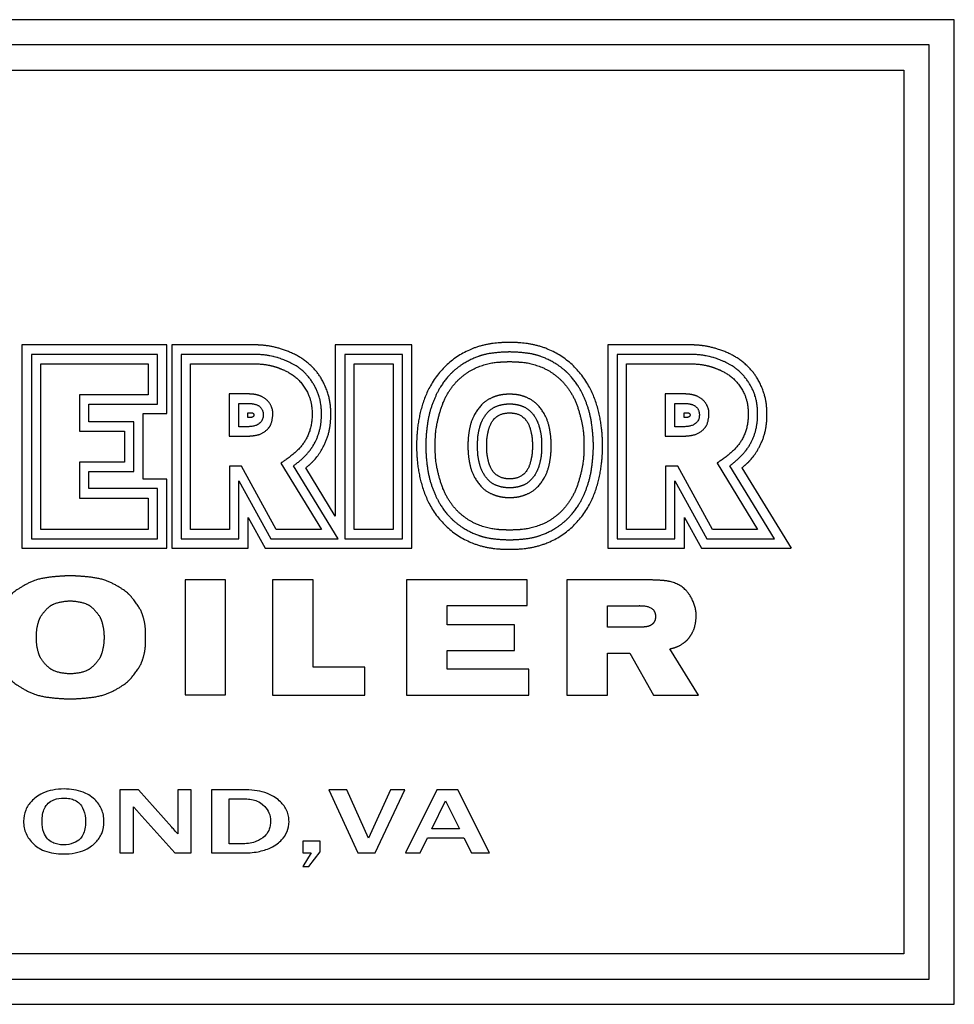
# Model space of a CAD drawing. Header units: inches. Extents: x 36 to 1719, y -84 to 1122.
# Tile 237 of 256: x 789 to 808, y 448 to 467. Entities that reach past the tile are written whole.
import ezdxf

# ---------------------------------------------------------------- set-up
doc = ezdxf.new("R2010")
doc.units = ezdxf.units.IN
doc.header["$LTSCALE"] = 48
doc.header["$MEASUREMENT"] = 0
doc.layers.add('Visible (ANSI)', color=7, linetype='Continuous', lineweight=30)

msp = doc.modelspace()

# ---------------------------------------------------------------- linework, layer by layer
at = {"layer": 'Visible (ANSI)'}
for p, q in [((807.97918, 467.45751), (771.97918, 467.45751)), ((807.97918, 447.93824), (807.97918, 467.45751)), ((807.47918, 466.95751), (772.47918, 466.95751)), ((807.47918, 448.43824), (807.47918, 466.95751)), ((772.97918, 466.45751), (806.97918, 466.45751)), ((806.97918, 466.45751), (806.97918, 448.93824)), ((792.35847, 461.01007), (789.48475, 461.01007)), ((789.48475, 461.01007), (789.48475, 456.97937)), ((792.35847, 459.64864), (792.35847, 461.01007)), ((794.13572, 461.01007), (792.45661, 461.01007)), ((792.45661, 461.01007), (792.45661, 456.97937)), ((795.70168, 461.01007), (795.70168, 457.6181)), ((797.22085, 461.01007), (795.70168, 461.01007)), ((797.22085, 456.97937), (797.22085, 461.01007)), ((802.78572, 461.01007), (801.10661, 461.01007)), ((801.10661, 461.01007), (801.10661, 456.97937)), ((789.67339, 460.82326), (789.67339, 457.16732)), ((792.17359, 460.82326), (789.67339, 460.82326)), ((792.17359, 459.83754), (792.17359, 460.82326)), ((792.64368, 460.82291), (792.64368, 457.1663)), ((794.10274, 460.82286), (792.64368, 460.82291)), ((797.03452, 460.82291), (795.88985, 460.82291)), ((795.88985, 460.82291), (795.88985, 457.1663)), ((797.03452, 457.1663), (797.03452, 460.82291)), ((801.29368, 460.82291), (801.29368, 457.1663)), ((802.75274, 460.82286), (801.29368, 460.82291)), ((789.85939, 457.35332), (789.85939, 460.63726)), ((789.85939, 460.63726), (791.98759, 460.63726)), ((791.98759, 460.63726), (791.98759, 460.02354)), ((792.82968, 457.3523), (792.82968, 460.63691)), ((792.82968, 460.63691), (794.09853, 460.63691)), ((796.07585, 457.3523), (796.07585, 460.63691)), ((796.07585, 460.63691), (796.84852, 460.63691)), ((796.84852, 460.63691), (796.84852, 457.3523)), ((801.47968, 457.3523), (801.47968, 460.63691)), ((801.47968, 460.63691), (802.74853, 460.63691)), ((790.62506, 460.02354), (790.62506, 459.29877)), ((791.98759, 460.02354), (790.62506, 460.02354)), ((793.87729, 460.03913), (793.59622, 460.03913)), ((793.59622, 460.03913), (793.59622, 459.199)), ((802.52729, 460.03913), (802.24622, 460.03913)), ((802.24622, 460.03913), (802.24622, 459.199)), ((790.81106, 459.83754), (792.17359, 459.83754)), ((790.81106, 459.48477), (790.81106, 459.83754)), ((793.78626, 459.85002), (793.96832, 459.85002)), ((793.78626, 459.38849), (793.78626, 459.85002)), ((802.43626, 459.85002), (802.61832, 459.85002)), ((802.43626, 459.38849), (802.43626, 459.85002)), ((791.70451, 459.48477), (790.81106, 459.48477)), ((791.70451, 458.50063), (791.70451, 459.48477)), ((791.89107, 459.64864), (792.35847, 459.64864)), ((791.89107, 458.34983), (791.89107, 459.64864)), ((793.96832, 459.57437), (793.96832, 459.66537)), ((793.96832, 459.66537), (794.02432, 459.66537)), ((794.02644, 459.57437), (793.96832, 459.57437)), ((802.61832, 459.57437), (802.61832, 459.66537)), ((802.61832, 459.66537), (802.67432, 459.66537)), ((802.67644, 459.57437), (802.61832, 459.57437)), ((790.62506, 459.29877), (791.51851, 459.29877)), ((791.51851, 459.29877), (791.51851, 458.68663)), ((793.94273, 459.38849), (793.78626, 459.38849)), ((802.59273, 459.38849), (802.43626, 459.38849)), ((793.59622, 459.199), (793.87729, 459.199)), ((802.24622, 459.199), (802.52729, 459.199)), ((791.51851, 458.68663), (790.62506, 458.68663)), ((790.62506, 458.68663), (790.62506, 457.97505)), ((793.84353, 458.60654), (793.60326, 458.60654)), ((793.60326, 458.60654), (793.60326, 457.3523)), ((794.53191, 457.3523), (793.84353, 458.60654)), ((794.62305, 458.66726), (795.42836, 457.3523)), ((795.76038, 457.1663), (794.87366, 458.61418)), ((795.70168, 457.6181), (795.11652, 458.57188)), ((802.49353, 458.60654), (802.25326, 458.60654)), ((802.25326, 458.60654), (802.25326, 457.3523)), ((803.18191, 457.3523), (802.49353, 458.60654)), ((803.27305, 458.66726), (804.07836, 457.3523)), ((804.41038, 457.1663), (803.52366, 458.61418)), ((803.76652, 458.57188), (804.74356, 456.97937)), ((790.81106, 458.50063), (791.70451, 458.50063)), ((790.81106, 458.16105), (790.81106, 458.50063)), ((792.35847, 458.34983), (791.89107, 458.34983)), ((792.35847, 456.97937), (792.35847, 458.34983)), ((793.78926, 458.31885), (794.42182, 457.1663)), ((793.78926, 457.1663), (793.78926, 458.31885)), ((802.43926, 458.31885), (803.07182, 457.1663)), ((802.43926, 457.1663), (802.43926, 458.31885)), ((792.17359, 458.16105), (790.81106, 458.16105)), ((792.17359, 457.16732), (792.17359, 458.16105)), ((790.62506, 457.97505), (791.98759, 457.97505)), ((791.98759, 457.97505), (791.98759, 457.35332)), ((793.97451, 457.59145), (794.31393, 456.97937)), ((793.97451, 456.97937), (793.97451, 457.59145)), ((802.62451, 456.97937), (802.62451, 457.59145)), ((802.62451, 457.59145), (802.96393, 456.97937)), ((791.98759, 457.35332), (789.85939, 457.35332)), ((793.60326, 457.3523), (792.82968, 457.3523)), ((795.42836, 457.3523), (794.53191, 457.3523)), ((796.84852, 457.3523), (796.07585, 457.3523)), ((802.25326, 457.3523), (801.47968, 457.3523)), ((804.07836, 457.3523), (803.18191, 457.3523)), ((789.67339, 457.16732), (792.17359, 457.16732)), ((792.64368, 457.1663), (793.78926, 457.1663)), ((794.42182, 457.1663), (795.76038, 457.1663)), ((795.88985, 457.1663), (797.03452, 457.1663)), ((801.29368, 457.1663), (802.43926, 457.1663)), ((803.07182, 457.1663), (804.41038, 457.1663)), ((789.48475, 456.97937), (792.35847, 456.97937)), ((792.45661, 456.97937), (793.97451, 456.97937)), ((794.31393, 456.97937), (797.22085, 456.97937)), ((801.10661, 456.97937), (802.62451, 456.97937)), ((802.96393, 456.97937), (804.74356, 456.97937)), ((792.72077, 456.35032), (792.72077, 454.07051)), ((793.52691, 456.35032), (792.72077, 456.35032)), ((793.52691, 454.07051), (793.52691, 456.35032)), ((795.26354, 456.35007), (794.45385, 456.35007)), ((794.45385, 456.35007), (794.45385, 454.06944)), ((795.26354, 454.62201), (795.26354, 456.35007)), ((797.11714, 456.35007), (797.11714, 454.06944)), ((799.50814, 456.35007), (797.11714, 456.35007)), ((799.50814, 455.84161), (799.50814, 456.35007)), ((800.29435, 456.35007), (800.29435, 454.06944)), ((801.99448, 456.35007), (800.29435, 456.35007)), ((797.92083, 455.46274), (797.92083, 455.84161)), ((797.92083, 455.84161), (799.50814, 455.84161)), ((801.10235, 455.83801), (801.72963, 455.83801)), ((801.10235, 455.41407), (801.10235, 455.83801)), ((799.25556, 455.46274), (797.92083, 455.46274)), ((799.25556, 454.95014), (799.25556, 455.46274)), ((801.74176, 455.41407), (801.10235, 455.41407)), ((797.92083, 454.58365), (797.92083, 454.95014)), ((797.92083, 454.95014), (799.25556, 454.95014)), ((801.10235, 454.90084), (801.54385, 454.90084)), ((801.10235, 454.06944), (801.10235, 454.90084)), ((801.54385, 454.90084), (802.01103, 454.06651)), ((802.90439, 454.06944), (802.33355, 454.98414)), ((796.2895, 454.62201), (795.26354, 454.62201)), ((796.2895, 454.06944), (796.2895, 454.62201)), ((799.53786, 454.58365), (797.92083, 454.58365)), ((799.53786, 454.06944), (799.53786, 454.58365)), ((792.72077, 454.07051), (793.52691, 454.07051)), ((794.45385, 454.06944), (796.2895, 454.06944)), ((797.11714, 454.06944), (799.53786, 454.06944)), ((800.29435, 454.06944), (801.10235, 454.06944)), ((802.01103, 454.06651), (802.90439, 454.06944)), ((791.80175, 452.18824), (791.428, 452.18824)), ((791.428, 452.18824), (791.428, 450.93824)), ((792.4579, 451.45216), (791.80175, 452.18824)), ((792.84411, 452.18824), (792.57729, 452.18824)), ((792.57729, 452.18824), (792.57729, 451.31719)), ((792.84411, 450.93824), (792.84411, 452.18824)), ((793.9363, 452.18824), (793.2459, 452.18824)), ((793.2459, 452.18824), (793.2459, 450.93824)), ((795.57252, 452.18824), (796.1508, 450.93824)), ((795.92966, 452.18824), (795.57252, 452.18824)), ((796.35948, 451.22998), (795.92966, 452.18824)), ((796.79864, 452.18824), (796.35948, 451.22998)), ((796.49444, 450.93824), (797.07999, 452.18824)), ((797.07999, 452.18824), (796.79864, 452.18824)), ((797.71849, 452.18824), (797.0966, 450.93824)), ((798.13481, 452.18824), (797.71849, 452.18824)), ((798.76292, 450.93824), (798.13481, 452.18824)), ((793.5937, 451.12201), (793.5937, 452.01071)), ((793.5937, 452.01071), (793.9145, 452.01071)), ((797.61571, 451.41582), (797.88875, 451.97334)), ((797.88875, 451.97334), (798.1618, 451.41582)), ((791.70001, 450.93824), (791.70001, 451.85394)), ((791.80487, 451.73662), (792.51604, 450.93824)), ((798.1618, 451.41582), (797.61571, 451.41582)), ((793.87505, 451.12201), (793.5937, 451.12201)), ((795.40017, 451.17184), (795.05757, 451.17184)), ((795.05757, 451.17184), (795.05757, 450.93824)), ((795.40017, 450.96212), (795.40017, 451.17184)), ((797.38522, 450.93824), (797.53161, 451.23621)), ((797.53161, 451.23621), (798.25316, 451.23621)), ((798.25316, 451.23621), (798.40267, 450.93824)), ((791.428, 450.93824), (791.70001, 450.93824)), ((792.51604, 450.93824), (792.84411, 450.93824)), ((793.2459, 450.93824), (793.86051, 450.93824)), ((795.05757, 450.93824), (795.2216, 450.93824)), ((795.2216, 450.93824), (795.05757, 450.67142)), ((795.17904, 450.67142), (795.40017, 450.96212)), ((796.1508, 450.93824), (796.49444, 450.93824)), ((797.0966, 450.93824), (797.38522, 450.93824)), ((798.40267, 450.93824), (798.76292, 450.93824)), ((795.05757, 450.67142), (795.17904, 450.67142)), ((806.97918, 448.93824), (772.97918, 448.93824)), ((772.47918, 448.43824), (807.47918, 448.43824)), ((771.97918, 447.93824), (807.97918, 447.93824))]:
    msp.add_line(p, q, dxfattribs=at)
msp.add_arc((801.73546, 455.72328), 0.11488, 86.851313, 92.907697, dxfattribs=at)
for points, degree, knots in [([(799.15813, 461.05816), (798.90764, 461.06024), (798.33348, 461.0359), (797.51702, 460.41005), (797.31953, 459.51625), (797.31384, 459.11378), (797.31359, 459.00878)], 4, [0, 0, 0, 0, 0, 0.44766544, 0.6339037, 1, 1, 1, 1, 1]), ([(801.00266, 459.00878), (801.00242, 459.11378), (800.99672, 459.51625), (800.79924, 460.41005), (799.98278, 461.0359), (799.40862, 461.06024), (799.15813, 461.05816)], 4, [0, 0, 0, 0, 0, 0.3660963, 0.55233456, 1, 1, 1, 1, 1]), ([(795.11652, 458.57188), (795.2473, 458.68628), (795.33907, 458.75455), (795.60192, 459.15646), (795.61963, 459.64752), (795.60443, 459.94814), (795.47294, 460.28417), (795.30844, 460.53281), (795.05023, 460.75159), (794.72762, 460.91158), (794.43754, 460.99644), (794.22309, 461.00723), (794.13572, 461.01007)], 4, [0, 0, 0, 0, 0, 0.20133103, 0.29116474, 0.38474936, 0.47533752, 0.56385134, 0.65137094, 0.73677615, 0.81971305, 1, 1, 1, 1, 1]), ([(799.15813, 460.87034), (799.00477, 460.86797), (798.72873, 460.84931), (798.54953, 460.79772), (798.24181, 460.64829), (798.06416, 460.51126), (797.96777, 460.41898), (797.77383, 460.18279), (797.67482, 459.96022), (797.56361, 459.68932), (797.51381, 459.41124), (797.49505, 459.12478), (797.49567, 459.00878)], 4, [0, 0, 0, 0, 0, 0.21443075, 0.29502466, 0.3714022, 0.45147216, 0.53247453, 0.6137125, 0.69895258, 0.78486352, 1, 1, 1, 1, 1]), ([(800.82058, 459.00878), (800.82121, 459.12478), (800.80244, 459.41124), (800.75264, 459.68932), (800.64143, 459.96022), (800.54242, 460.18279), (800.34848, 460.41898), (800.25209, 460.51126), (800.07445, 460.64829), (799.76673, 460.79772), (799.58752, 460.84931), (799.31149, 460.86797), (799.15813, 460.87034)], 4, [0, 0, 0, 0, 0, 0.21513648, 0.30104742, 0.3862875, 0.46752547, 0.54852784, 0.6285978, 0.70497534, 0.78556925, 1, 1, 1, 1, 1]), ([(803.76652, 458.57188), (803.8973, 458.68628), (803.98907, 458.75455), (804.25192, 459.15646), (804.26963, 459.64752), (804.25443, 459.94814), (804.12294, 460.28417), (803.95844, 460.53281), (803.70023, 460.75159), (803.37762, 460.91158), (803.08754, 460.99644), (802.87309, 461.00723), (802.78572, 461.01007)], 4, [0, 0, 0, 0, 0, 0.20133103, 0.29116474, 0.38474936, 0.47533752, 0.56385134, 0.65137094, 0.73677615, 0.81971305, 1, 1, 1, 1, 1]), ([(794.87366, 458.61418), (794.89105, 458.62698), (794.92708, 458.65406), (794.97328, 458.69111), (795.01924, 458.73017), (795.05543, 458.7629), (795.09918, 458.80542), (795.13271, 458.84066), (795.16829, 458.88148), (795.1907, 458.9093), (795.21197, 458.93751), (795.22556, 458.95648), (795.24179, 458.98036), (795.25416, 458.99955), (795.26888, 459.02363), (795.2801, 459.04299), (795.29612, 459.07217), (795.3111, 459.10155), (795.33178, 459.1461), (795.34833, 459.18629), (795.36688, 459.23751), (795.38004, 459.27939), (795.39436, 459.33316), (795.40401, 459.37719), (795.41378, 459.43323), (795.41976, 459.47876), (795.42501, 459.53622), (795.42747, 459.58248), (795.42846, 459.64023), (795.42765, 459.68621), (795.42464, 459.74336), (795.42057, 459.78883), (795.41392, 459.83979), (795.40825, 459.8737), (795.40147, 459.9076), (795.39638, 459.93019), (795.38782, 459.9641), (795.37798, 459.99804), (795.36072, 460.04882), (795.34271, 460.0937), (795.31699, 460.14922), (795.29394, 460.19311), (795.26226, 460.24704), (795.23473, 460.2893), (795.19784, 460.34055), (795.16651, 460.37995), (795.12549, 460.42652), (795.09137, 460.46141), (795.052, 460.4976), (795.02539, 460.51994), (794.99875, 460.54079), (794.98103, 460.55395), (794.9546, 460.57263), (794.92838, 460.58996), (794.88962, 460.61373), (794.85584, 460.63268), (794.81457, 460.65413), (794.78234, 460.66968), (794.74298, 460.68747), (794.71215, 460.70057), (794.67402, 460.71585), (794.64365, 460.72733), (794.60524, 460.74094), (794.5739, 460.75129), (794.53326, 460.76363), (794.4993, 460.77299), (794.45434, 460.78396), (794.41609, 460.79208), (794.36469, 460.80123), (794.32039, 460.80765), (794.26011, 460.81437), (794.19439, 460.81966), (794.13473, 460.82213), (794.10274, 460.82286)], 3, [0.000000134, 0.000000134, 0.000000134, 0.000000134, 0.019256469, 0.038512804, 0.048140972, 0.067397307, 0.077025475, 0.096281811, 0.105909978, 0.12035223, 0.125166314, 0.134794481, 0.139608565, 0.149236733, 0.154050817, 0.163678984, 0.168493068, 0.18293532, 0.192563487, 0.211819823, 0.22144799, 0.240704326, 0.250332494, 0.269588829, 0.279216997, 0.298473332, 0.3081015, 0.327357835, 0.336986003, 0.356242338, 0.365870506, 0.385126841, 0.394755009, 0.40919726, 0.414011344, 0.423639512, 0.428453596, 0.442895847, 0.452524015, 0.47178035, 0.481408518, 0.500664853, 0.510293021, 0.529549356, 0.539177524, 0.55843386, 0.568062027, 0.587318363, 0.59694653, 0.611388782, 0.616202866, 0.625831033, 0.630645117, 0.645087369, 0.654715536, 0.673971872, 0.683600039, 0.702856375, 0.712484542, 0.731740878, 0.741369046, 0.760625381, 0.770253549, 0.789509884, 0.799138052, 0.818394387, 0.828022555, 0.84727889, 0.856907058, 0.876163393, 0.885791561, 0.905047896, 0.924304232, 0.924304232, 0.924304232, 0.924304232]), ([(797.68487, 459.00878), (797.68457, 459.2017), (797.67983, 459.32992), (797.79343, 459.80604), (797.93604, 460.06351), (798.08492, 460.27845), (798.27814, 460.43648), (798.49886, 460.58412), (798.88952, 460.69445), (798.99754, 460.66367), (799.15813, 460.68226)], 4, [-1, -1, -1, -1, -1, -0.73803175, -0.63313753, -0.53068754, -0.43500567, -0.33627821, -0.23846992, 0, 0, 0, 0, 0]), ([(799.15813, 460.68226), (799.31871, 460.66367), (799.42673, 460.69445), (799.8174, 460.58412), (800.03812, 460.43648), (800.23133, 460.27845), (800.38021, 460.06351), (800.52282, 459.80604), (800.63643, 459.32992), (800.63169, 459.2017), (800.63138, 459.00878)], 4, [-1, -1, -1, -1, -1, -0.76153008, -0.66372179, -0.56499433, -0.46931246, -0.36686247, -0.26196825, 0, 0, 0, 0, 0]), ([(803.52366, 458.61418), (803.54105, 458.62698), (803.57708, 458.65406), (803.62328, 458.69111), (803.66924, 458.73017), (803.70543, 458.7629), (803.74918, 458.80542), (803.78271, 458.84066), (803.81829, 458.88148), (803.8407, 458.9093), (803.86197, 458.93751), (803.87556, 458.95648), (803.89179, 458.98036), (803.90416, 458.99955), (803.91888, 459.02363), (803.9301, 459.04299), (803.94612, 459.07217), (803.9611, 459.10155), (803.98178, 459.1461), (803.99833, 459.18629), (804.01688, 459.23751), (804.03004, 459.27939), (804.04436, 459.33316), (804.05401, 459.37719), (804.06378, 459.43323), (804.06976, 459.47876), (804.07501, 459.53622), (804.07747, 459.58248), (804.07846, 459.64023), (804.07765, 459.68621), (804.07464, 459.74336), (804.07057, 459.78883), (804.06392, 459.83979), (804.05825, 459.8737), (804.05147, 459.9076), (804.04638, 459.93019), (804.03782, 459.9641), (804.02798, 459.99804), (804.01072, 460.04882), (803.99271, 460.0937), (803.96699, 460.14922), (803.94394, 460.19311), (803.91226, 460.24704), (803.88473, 460.2893), (803.84784, 460.34055), (803.81651, 460.37995), (803.77549, 460.42652), (803.74137, 460.46141), (803.702, 460.4976), (803.67539, 460.51994), (803.64875, 460.54079), (803.63103, 460.55395), (803.6046, 460.57263), (803.57838, 460.58996), (803.53962, 460.61373), (803.50584, 460.63268), (803.46457, 460.65413), (803.43234, 460.66968), (803.39298, 460.68747), (803.36215, 460.70057), (803.32402, 460.71585), (803.29365, 460.72733), (803.25524, 460.74094), (803.2239, 460.75129), (803.18326, 460.76363), (803.1493, 460.77299), (803.10434, 460.78396), (803.06609, 460.79208), (803.01469, 460.80123), (802.97039, 460.80765), (802.91011, 460.81437), (802.84439, 460.81966), (802.78473, 460.82213), (802.75274, 460.82286)], 3, [0.000000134, 0.000000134, 0.000000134, 0.000000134, 0.019256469, 0.038512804, 0.048140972, 0.067397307, 0.077025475, 0.096281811, 0.105909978, 0.12035223, 0.125166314, 0.134794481, 0.139608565, 0.149236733, 0.154050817, 0.163678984, 0.168493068, 0.18293532, 0.192563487, 0.211819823, 0.22144799, 0.240704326, 0.250332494, 0.269588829, 0.279216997, 0.298473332, 0.3081015, 0.327357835, 0.336986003, 0.356242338, 0.365870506, 0.385126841, 0.394755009, 0.40919726, 0.414011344, 0.423639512, 0.428453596, 0.442895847, 0.452524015, 0.47178035, 0.481408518, 0.500664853, 0.510293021, 0.529549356, 0.539177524, 0.55843386, 0.568062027, 0.587318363, 0.59694653, 0.611388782, 0.616202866, 0.625831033, 0.630645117, 0.645087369, 0.654715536, 0.673971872, 0.683600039, 0.702856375, 0.712484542, 0.731740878, 0.741369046, 0.760625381, 0.770253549, 0.789509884, 0.799138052, 0.818394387, 0.828022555, 0.84727889, 0.856907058, 0.876163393, 0.885791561, 0.905047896, 0.924304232, 0.924304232, 0.924304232, 0.924304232]), ([(794.09853, 460.63691), (794.35443, 460.6311), (794.50177, 460.58032), (794.71104, 460.52122), (794.99607, 460.32454), (795.18672, 460.04019), (795.24836, 459.78553), (795.24757, 459.46058), (795.14322, 459.11899), (794.96092, 458.8808), (794.66551, 458.69682), (794.62305, 458.66726)], 4, [0, 0, 0, 0, 0, 0.22034549, 0.30569407, 0.39652303, 0.49296372, 0.59023059, 0.68516844, 0.78231111, 1, 1, 1, 1, 1]), ([(802.74853, 460.63691), (803.00443, 460.6311), (803.15177, 460.58032), (803.36104, 460.52122), (803.64607, 460.32454), (803.83672, 460.04019), (803.89836, 459.78553), (803.89757, 459.46058), (803.79322, 459.11899), (803.61092, 458.8808), (803.31551, 458.69682), (803.27305, 458.66726)], 4, [0, 0, 0, 0, 0, 0.22034549, 0.30569407, 0.39652303, 0.49296372, 0.59023059, 0.68516844, 0.78231111, 1, 1, 1, 1, 1]), ([(793.87729, 459.199), (793.92814, 459.19975), (794.05352, 459.20591), (794.22229, 459.2123), (794.37729, 459.35507), (794.43487, 459.42432), (794.46966, 459.62699), (794.46401, 459.72591), (794.40419, 459.87092), (794.24853, 460.00777), (794.09318, 460.04039), (793.98584, 460.03787), (793.87729, 460.03913)], 4, [0, 0, 0, 0, 0, 0.19866074, 0.28187304, 0.36718767, 0.44982088, 0.53265045, 0.6189623, 0.70219029, 0.78603846, 1, 1, 1, 1, 1]), ([(799.15813, 460.03205), (799.07378, 460.03221), (798.95086, 460.02288), (798.797, 459.96938), (798.60897, 459.85055), (798.45156, 459.63369), (798.36701, 459.41588), (798.3353, 459.19411), (798.33208, 459.07583), (798.33258, 459.00878)], 4, [0, 0, 0, 0, 0, 0.25572762, 0.3706114, 0.49160152, 0.61702049, 0.74059598, 1, 1, 1, 1, 1]), ([(799.98368, 459.00878), (799.98418, 459.07583), (799.98095, 459.19411), (799.94924, 459.41588), (799.8647, 459.63369), (799.70728, 459.85055), (799.51925, 459.96938), (799.36539, 460.02288), (799.24247, 460.03221), (799.15813, 460.03205)], 4, [0, 0, 0, 0, 0, 0.25940402, 0.38297951, 0.50839848, 0.6293886, 0.74427238, 1, 1, 1, 1, 1]), ([(802.52729, 459.199), (802.57814, 459.19975), (802.70352, 459.20591), (802.87229, 459.2123), (803.02729, 459.35507), (803.08487, 459.42432), (803.11966, 459.62699), (803.11401, 459.72591), (803.05419, 459.87092), (802.89853, 460.00777), (802.74318, 460.04039), (802.63584, 460.03787), (802.52729, 460.03913)], 4, [0, 0, 0, 0, 0, 0.19866074, 0.28187304, 0.36718767, 0.44982088, 0.53265045, 0.6189623, 0.70219029, 0.78603846, 1, 1, 1, 1, 1]), ([(793.96832, 459.85002), (794.01808, 459.84972), (794.19452, 459.84867), (794.33602, 459.67414), (794.23143, 459.36131), (793.96108, 459.39284), (793.94273, 459.38849)], 4, [0, 0, 0, 0, 0, 0.39905707, 0.57780728, 1, 1, 1, 1, 1]), ([(798.52487, 459.00878), (798.52321, 459.15022), (798.52872, 459.21693), (798.5625, 459.39728), (798.63458, 459.55922), (798.78281, 459.77065), (798.94877, 459.82209), (799.08428, 459.84237), (799.15813, 459.84145)], 4, [-1, -1, -1, -1, -1, -0.68997381, -0.56776888, -0.43973508, -0.30975696, 0, 0, 0, 0, 0]), ([(799.15813, 459.84145), (799.23197, 459.84237), (799.36749, 459.82209), (799.53344, 459.77065), (799.68167, 459.55922), (799.75375, 459.39728), (799.78754, 459.21693), (799.79305, 459.15022), (799.79139, 459.00878)], 4, [-1, -1, -1, -1, -1, -0.69024304, -0.56026492, -0.43223112, -0.31002619, 0, 0, 0, 0, 0]), ([(802.61832, 459.85002), (802.66808, 459.84972), (802.84452, 459.84867), (802.98602, 459.67414), (802.88143, 459.36131), (802.61108, 459.39284), (802.59273, 459.38849)], 4, [0, 0, 0, 0, 0, 0.39905707, 0.57780728, 1, 1, 1, 1, 1]), ([(794.02432, 459.66537), (794.0388, 459.66466), (794.07169, 459.66915), (794.10531, 459.61823), (794.0704, 459.5768), (794.04475, 459.57274), (794.02644, 459.57437)], 4, [0, 0, 0, 0, 0, 0.41730727, 0.58519444, 1, 1, 1, 1, 1]), ([(798.70606, 459.00878), (798.70706, 459.0829), (798.70219, 459.14553), (798.7312, 459.28624), (798.78104, 459.47314), (798.9257, 459.67128), (799.11818, 459.66045), (799.15813, 459.66177)], 4, [-1, -1, -1, -1, -1, -0.68018497, -0.53857544, -0.38226415, 0, 0, 0, 0, 0]), ([(799.15813, 459.66177), (799.19807, 459.66045), (799.39055, 459.67128), (799.53522, 459.47314), (799.58505, 459.28624), (799.61406, 459.14553), (799.60919, 459.0829), (799.61019, 459.00878)], 4, [-1, -1, -1, -1, -1, -0.61773585, -0.46142456, -0.31981503, 0, 0, 0, 0, 0]), ([(802.67432, 459.66537), (802.6888, 459.66466), (802.72169, 459.66915), (802.75531, 459.61823), (802.7204, 459.5768), (802.69475, 459.57274), (802.67644, 459.57437)], 4, [0, 0, 0, 0, 0, 0.41730727, 0.58519444, 1, 1, 1, 1, 1]), ([(797.31359, 459.00878), (797.31384, 458.90378), (797.31953, 458.50131), (797.51702, 457.60751), (798.33348, 456.98166), (798.90764, 456.95731), (799.15813, 456.9594)], 4, [0, 0, 0, 0, 0, 0.3660963, 0.55233456, 1, 1, 1, 1, 1]), ([(797.49567, 459.00878), (797.49505, 458.89277), (797.51381, 458.60632), (797.56361, 458.32824), (797.67482, 458.05733), (797.77383, 457.83477), (797.96777, 457.59858), (798.06416, 457.50629), (798.24181, 457.36927), (798.54953, 457.21984), (798.72873, 457.16825), (799.00477, 457.14958), (799.15813, 457.14722)], 4, [0, 0, 0, 0, 0, 0.21513648, 0.30104742, 0.3862875, 0.46752547, 0.54852784, 0.6285978, 0.70497534, 0.78556925, 1, 1, 1, 1, 1]), ([(799.15813, 457.3353), (798.99754, 457.35389), (798.88952, 457.32311), (798.49886, 457.43343), (798.27814, 457.58107), (798.08492, 457.73911), (797.93604, 457.95404), (797.79343, 458.21151), (797.67983, 458.68764), (797.68457, 458.81586), (797.68487, 459.00878)], 4, [-1, -1, -1, -1, -1, -0.76153008, -0.66372179, -0.56499433, -0.46931246, -0.36686247, -0.26196825, 0, 0, 0, 0, 0]), ([(798.33258, 459.00878), (798.33208, 458.94173), (798.3353, 458.82345), (798.36701, 458.60168), (798.45156, 458.38387), (798.60897, 458.16701), (798.797, 458.04818), (798.95086, 457.99468), (799.07378, 457.98535), (799.15813, 457.98551)], 4, [0, 0, 0, 0, 0, 0.25940402, 0.38297951, 0.50839848, 0.6293886, 0.74427238, 1, 1, 1, 1, 1]), ([(799.15813, 458.17611), (799.08428, 458.17519), (798.94877, 458.19546), (798.78281, 458.24691), (798.63458, 458.45833), (798.5625, 458.62028), (798.52872, 458.80063), (798.52321, 458.86734), (798.52487, 459.00878)], 4, [-1, -1, -1, -1, -1, -0.69024304, -0.56026492, -0.43223112, -0.31002619, 0, 0, 0, 0, 0]), ([(799.15813, 458.35578), (799.11818, 458.35711), (798.9257, 458.34628), (798.78104, 458.54442), (798.7312, 458.73132), (798.70219, 458.87203), (798.70706, 458.93466), (798.70606, 459.00878)], 4, [-1, -1, -1, -1, -1, -0.61773585, -0.46142456, -0.31981503, 0, 0, 0, 0, 0]), ([(800.63138, 459.00878), (800.63169, 458.81586), (800.63643, 458.68764), (800.52282, 458.21151), (800.38021, 457.95404), (800.23133, 457.73911), (800.03812, 457.58107), (799.8174, 457.43343), (799.42673, 457.32311), (799.31871, 457.35389), (799.15813, 457.3353)], 4, [-1, -1, -1, -1, -1, -0.73803175, -0.63313753, -0.53068754, -0.43500567, -0.33627821, -0.23846992, 0, 0, 0, 0, 0]), ([(799.79139, 459.00878), (799.79305, 458.86734), (799.78754, 458.80063), (799.75375, 458.62028), (799.68167, 458.45833), (799.53344, 458.24691), (799.36749, 458.19546), (799.23197, 458.17519), (799.15813, 458.17611)], 4, [-1, -1, -1, -1, -1, -0.68997381, -0.56776888, -0.43973508, -0.30975696, 0, 0, 0, 0, 0]), ([(799.15813, 457.98551), (799.24247, 457.98535), (799.36539, 457.99468), (799.51925, 458.04818), (799.70728, 458.16701), (799.8647, 458.38387), (799.94924, 458.60168), (799.98095, 458.82345), (799.98418, 458.94173), (799.98368, 459.00878)], 4, [0, 0, 0, 0, 0, 0.25572762, 0.3706114, 0.49160152, 0.61702049, 0.74059598, 1, 1, 1, 1, 1]), ([(799.15813, 457.14722), (799.31149, 457.14958), (799.58752, 457.16825), (799.76673, 457.21984), (800.07445, 457.36927), (800.25209, 457.50629), (800.34848, 457.59858), (800.54242, 457.83477), (800.64143, 458.05733), (800.75264, 458.32824), (800.80244, 458.60632), (800.82121, 458.89277), (800.82058, 459.00878)], 4, [0, 0, 0, 0, 0, 0.21443075, 0.29502466, 0.3714022, 0.45147216, 0.53247453, 0.6137125, 0.69895258, 0.78486352, 1, 1, 1, 1, 1]), ([(799.61019, 459.00878), (799.60919, 458.93466), (799.61406, 458.87203), (799.58505, 458.73132), (799.53522, 458.54442), (799.39055, 458.34628), (799.19807, 458.35711), (799.15813, 458.35578)], 4, [-1, -1, -1, -1, -1, -0.68018497, -0.53857544, -0.38226415, 0, 0, 0, 0, 0]), ([(799.15813, 456.9594), (799.40862, 456.95731), (799.98278, 456.98166), (800.79924, 457.60751), (800.99672, 458.50131), (801.00242, 458.90378), (801.00266, 459.00878)], 4, [0, 0, 0, 0, 0, 0.44766544, 0.6339037, 1, 1, 1, 1, 1]), ([(790.44348, 456.43129), (790.31437, 456.43326), (790.05928, 456.40651), (789.7743, 456.40075), (789.3841, 456.15464), (789.269, 456.07657), (789.07016, 455.81307), (789.00188, 455.66236), (788.9359, 455.42806), (788.94791, 455.26672), (788.94707, 455.21259)], 4, [0, 0, 0, 0, 0, 0.27582193, 0.38707637, 0.49831731, 0.60080917, 0.6965979, 0.79262054, 1, 1, 1, 1, 1]), ([(791.93988, 455.21259), (791.93904, 455.26672), (791.95106, 455.42806), (791.88507, 455.66236), (791.81679, 455.81307), (791.61795, 456.07657), (791.50285, 456.15464), (791.11265, 456.40075), (790.82767, 456.40651), (790.57258, 456.43326), (790.44348, 456.43129)], 4, [0, 0, 0, 0, 0, 0.20737946, 0.3034021, 0.39919083, 0.50168269, 0.61292363, 0.72417807, 1, 1, 1, 1, 1]), ([(802.33355, 454.98414), (802.40606, 455.00215), (802.4991, 455.01604), (802.6554, 455.12463), (802.72777, 455.21105), (802.80216, 455.33003), (802.83633, 455.42945), (802.87157, 455.63242), (802.84718, 455.79761), (802.80028, 455.93946), (802.61987, 456.26045), (802.31134, 456.35224), (802.15144, 456.34006), (801.99448, 456.35007)], 4, [0, 0, 0, 0, 0, 0.1657102, 0.230653, 0.29443981, 0.36217923, 0.43524969, 0.51061991, 0.59326289, 0.67965104, 0.76915029, 1, 1, 1, 1, 1]), ([(789.77255, 455.21259), (789.77306, 455.23898), (789.76666, 455.33399), (789.81552, 455.54891), (789.86771, 455.6478), (790.02605, 455.84211), (790.14883, 455.91354), (790.38908, 455.9363), (790.44348, 455.93598)], 4, [-1, -1, -1, -1, -1, -0.73584924, -0.60872699, -0.47963498, -0.34694704, 0, 0, 0, 0, 0]), ([(790.44348, 455.93598), (790.49787, 455.9363), (790.73812, 455.91354), (790.8609, 455.84211), (791.01924, 455.6478), (791.07143, 455.54891), (791.12029, 455.33399), (791.11389, 455.23898), (791.1144, 455.21259)], 4, [-1, -1, -1, -1, -1, -0.65305296, -0.52036502, -0.39127301, -0.26415076, 0, 0, 0, 0, 0]), ([(801.74176, 455.83798), (801.76104, 455.83692), (801.95481, 455.85596), (802.05154, 455.72586), (802.05137, 455.63897), (802.0528, 455.54733), (801.9847, 455.4594), (801.93087, 455.42768), (801.83977, 455.41447), (801.74176, 455.41407)], 4, [0, 0, 0, 0, 0, 0.30595814, 0.42116198, 0.52293683, 0.61838503, 0.71472487, 1, 1, 1, 1, 1]), ([(788.94707, 455.21259), (788.94791, 455.15847), (788.9359, 454.99713), (789.00188, 454.76283), (789.07016, 454.61212), (789.269, 454.34862), (789.3841, 454.27055), (789.7743, 454.02444), (790.05928, 454.01868), (790.31437, 453.99193), (790.44348, 453.9939)], 4, [0, 0, 0, 0, 0, 0.20737946, 0.3034021, 0.39919083, 0.50168269, 0.61292363, 0.72417807, 1, 1, 1, 1, 1]), ([(790.44348, 454.48921), (790.38908, 454.48888), (790.14883, 454.51165), (790.02605, 454.58308), (789.86771, 454.77739), (789.81552, 454.87628), (789.76666, 455.0912), (789.77306, 455.18621), (789.77255, 455.21259)], 4, [-1, -1, -1, -1, -1, -0.65305296, -0.52036502, -0.39127301, -0.26415076, 0, 0, 0, 0, 0]), ([(791.1144, 455.21259), (791.11389, 455.18621), (791.12029, 455.0912), (791.07143, 454.87628), (791.01924, 454.77739), (790.8609, 454.58308), (790.73812, 454.51165), (790.49787, 454.48888), (790.44348, 454.48921)], 4, [-1, -1, -1, -1, -1, -0.73584924, -0.60872699, -0.47963498, -0.34694704, 0, 0, 0, 0, 0]), ([(790.44348, 453.9939), (790.57258, 453.99193), (790.82767, 454.01868), (791.11265, 454.02444), (791.50285, 454.27055), (791.61795, 454.34862), (791.81679, 454.61212), (791.88507, 454.76283), (791.95106, 454.99713), (791.93904, 455.15847), (791.93988, 455.21259)], 4, [0, 0, 0, 0, 0, 0.27582193, 0.38707637, 0.49831731, 0.60080917, 0.6965979, 0.79262054, 1, 1, 1, 1, 1]), ([(790.32439, 452.20693), (790.24849, 452.20693), (790.17211, 452.2009), (790.03032, 452.17329), (789.96476, 452.15332), (789.79703, 452.07647), (789.72659, 452.01574), (789.63046, 451.91551), (789.5902, 451.85667), (789.53294, 451.71903), (789.51978, 451.64432), (789.51978, 451.5674)], 3, [-2.27765202, -2.27765202, -2.27765202, -2.27765202, -1.94481441, -1.94481441, -1.64432937, -1.64432937, -1.13592244, -1.13592244, -0.58612629, -0.58612629, 0, 0, 0, 0]), ([(791.11342, 451.56428), (791.11342, 451.60633), (791.10974, 451.64819), (791.09386, 451.72896), (791.08216, 451.76728), (791.03473, 451.87749), (790.98858, 451.94114), (790.85338, 452.07193), (790.77144, 452.11608), (790.58152, 452.19024), (790.45176, 452.20693), (790.32439, 452.20693)], 3, [-2.42176588, -2.42176588, -2.42176588, -2.42176588, -2.19610977, -2.19610977, -1.98002731, -1.98002731, -1.55226681, -1.55226681, -0.97056449, -0.97056449, 0, 0, 0, 0]), ([(794.78348, 451.56117), (794.78348, 451.59819), (794.78008, 451.63495), (794.7656, 451.70649), (794.75489, 451.74061), (794.71034, 451.84265), (794.66578, 451.90267), (794.55709, 452.00759), (794.4766, 452.0704), (794.22289, 452.16958), (794.0783, 452.18824), (793.9363, 452.18824)], 3, [-4.01785158, -4.01785158, -4.01785158, -4.01785158, -3.53280981, -3.53280981, -3.06160953, -3.06160953, -2.07405834, -2.07405834, -1.08203288, -1.08203288, 0, 0, 0, 0]), ([(789.88522, 451.56013), (789.88522, 451.60806), (789.88866, 451.65695), (789.90519, 451.74446), (789.91697, 451.78434), (789.95281, 451.86002), (789.97683, 451.89462), (790.04078, 451.95518), (790.07925, 451.97816), (790.18399, 452.01806), (790.25263, 452.02628), (790.31919, 452.02628)], 3, [-1.8554977, -1.8554977, -1.8554977, -1.8554977, -1.49045369, -1.49045369, -1.17749363, -1.17749363, -0.85306654, -0.85306654, -0.50721666, -0.50721666, 0, 0, 0, 0]), ([(790.31919, 452.02628), (790.35844, 452.02628), (790.39821, 452.02334), (790.47058, 452.00947), (790.50376, 451.99952), (790.5719, 451.96771), (790.60472, 451.94464), (790.64958, 451.89687), (790.68381, 451.85726), (790.73738, 451.7184), (790.74694, 451.64144), (790.74694, 451.56636)], 3, [-3.72393934, -3.72393934, -3.72393934, -3.72393934, -2.83528225, -2.83528225, -2.05554384, -2.05554384, -1.13300755, -1.13300755, -0.5720848, -0.5720848, 0, 0, 0, 0]), ([(793.9145, 452.01071), (793.95697, 452.01071), (793.99957, 452.00735), (794.07954, 451.99224), (794.11681, 451.98125), (794.18714, 451.95065), (794.24466, 451.9207), (794.33727, 451.82407), (794.36629, 451.78166), (794.40751, 451.68261), (794.41699, 451.62892), (794.41699, 451.57363)], 3, [-2.78469141, -2.78469141, -2.78469141, -2.78469141, -2.08361163, -2.08361163, -1.44126103, -1.44126103, -0.81749058, -0.81749058, -0.42133511, -0.42133511, 0, 0, 0, 0]), ([(791.70001, 451.85394), (791.70964, 451.84285), (791.72016, 451.83077), (791.7364, 451.8122), (791.74422, 451.80329), (791.75088, 451.7958)], 3, [-0.189446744, -0.189446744, -0.189446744, -0.189446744, -0.076333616, -0.076333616, 0, 0, 0, 0]), ([(791.75088, 451.7958), (791.76128, 451.78454), (791.7727, 451.77212), (791.78983, 451.75334), (791.79813, 451.74421), (791.80487, 451.73662)], 3, [-0.195622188, -0.195622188, -0.195622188, -0.195622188, -0.077292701, -0.077292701, 0, 0, 0, 0]), ([(789.51978, 451.5674), (789.51978, 451.52443), (789.52358, 451.48168), (789.53996, 451.39907), (789.55204, 451.35985), (789.60123, 451.24623), (789.64934, 451.18044), (789.75645, 451.0773), (789.82693, 451.02189), (790.05275, 450.93466), (790.18233, 450.91852), (790.30881, 450.91852)], 3, [-4.05942399, -4.05942399, -4.05942399, -4.05942399, -3.48837423, -3.48837423, -2.94009399, -2.94009399, -1.84289214, -1.84289214, -0.96380957, -0.96380957, 0, 0, 0, 0]), ([(790.31193, 451.1002), (790.27335, 451.1002), (790.23446, 451.10329), (790.16275, 451.11756), (790.12976, 451.12785), (790.05212, 451.16473), (790.01882, 451.1924), (789.96117, 451.25396), (789.93684, 451.29569), (789.89396, 451.41033), (789.88522, 451.48667), (789.88522, 451.56013)], 3, [-1.58552919, -1.58552919, -1.58552919, -1.58552919, -1.38288457, -1.38288457, -1.20153755, -1.20153755, -0.9314466, -0.9314466, -0.5597707, -0.5597707, 0, 0, 0, 0]), ([(790.30881, 450.91852), (790.3872, 450.91852), (790.46621, 450.92471), (790.61212, 450.9533), (790.67938, 450.97393), (790.84134, 451.04931), (790.90762, 451.10513), (791.00139, 451.20129), (791.04139, 451.26032), (791.10022, 451.40275), (791.11342, 451.48267), (791.11342, 451.56428)], 3, [-2.29176469, -2.29176469, -2.29176469, -2.29176469, -1.95086041, -1.95086041, -1.6452448, -1.6452448, -1.17409702, -1.17409702, -0.62190768, -0.62190768, 0, 0, 0, 0]), ([(790.74694, 451.56636), (790.74694, 451.51625), (790.74355, 451.46451), (790.72669, 451.37462), (790.71478, 451.33399), (790.68094, 451.26578), (790.66105, 451.23747), (790.6103, 451.19007), (790.56744, 451.15969), (790.44862, 451.11093), (790.38078, 451.1002), (790.31193, 451.1002)], 3, [-2.63353826, -2.63353826, -2.63353826, -2.63353826, -1.97617775, -1.97617775, -1.43446404, -1.43446404, -0.97850464, -0.97850464, -0.52466137, -0.52466137, 0, 0, 0, 0]), ([(793.86051, 450.93824), (793.96305, 450.93824), (794.06801, 450.94534), (794.2543, 450.97975), (794.33907, 451.00422), (794.52417, 451.09119), (794.59163, 451.15065), (794.68184, 451.24546), (794.71913, 451.2998), (794.77136, 451.42505), (794.78348, 451.49202), (794.78348, 451.56117)], 3, [-2.31408423, -2.31408423, -2.31408423, -2.31408423, -1.88637986, -1.88637986, -1.52422606, -1.52422606, -1.03399076, -1.03399076, -0.52691953, -0.52691953, 0, 0, 0, 0]), ([(794.41699, 451.57363), (794.41699, 451.54029), (794.41438, 451.50684), (794.4026, 451.44407), (794.39404, 451.41481), (794.36281, 451.34254), (794.33586, 451.30375), (794.25097, 451.22249), (794.18872, 451.18979), (794.05663, 451.13587), (793.96631, 451.12201), (793.87505, 451.12201)], 3, [-1.71973036, -1.71973036, -1.71973036, -1.71973036, -1.53143065, -1.53143065, -1.35905816, -1.35905816, -1.08687411, -1.08687411, -0.69539431, -0.69539431, 0, 0, 0, 0]), ([(792.57729, 451.31719), (792.55253, 451.34519), (792.5173, 451.38503), (792.48963, 451.4163), (792.46232, 451.44718), (792.4579, 451.45216)], 3, [-0.619837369, -0.619837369, -0.619837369, -0.619837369, -0.050770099, -0.050770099, 0, 0, 0, 0])]:
    msp.add_open_spline(points, degree=degree, knots=knots, dxfattribs=at)

doc.saveas('drawing.dxf')
